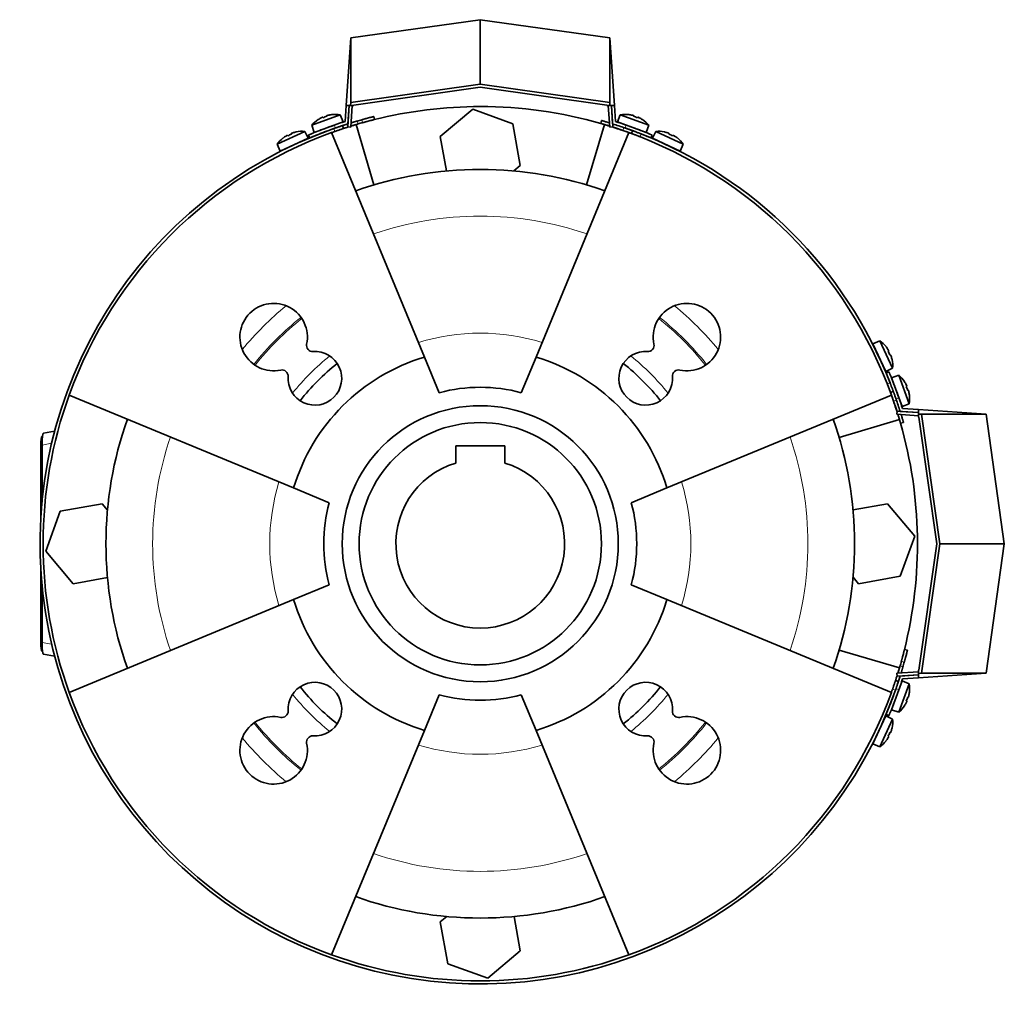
# Model space of a CAD drawing. Header units: millimetres. Extents: x 434 to 1326, y -2761 to 1974.
# Tile 33 of 33: x 434 to 755, y 1653 to 1974. Entities that reach past the tile are written whole.
import ezdxf

# ---------------------------------------------------------------- set-up
doc = ezdxf.new("R2010")
doc.units = ezdxf.units.MM
for name, color, linetype in [('M5X8_UNI7687', 7, 'Continuous'), ('MID_344-7', 7, 'Continuous'), ('VSI184-254_GIUNT', 7, 'Continuous'), ('VSI344-454_FILTR', 7, 'Continuous'), ('VSI344-454_SUPPO', 7, 'Continuous'), ('VSI344-454_TERMI', 7, 'Continuous'), ('VSI344-454_TESTA', 7, 'Continuous')]:
    doc.layers.add(name, color=color, linetype=linetype)

# ---------------------------------------------------------------- blocks, each defined once
blk = doc.blocks.new('SE1')
at = {"layer": 'M5X8_UNI7687', "color": 7, "linetype": 'Continuous', "lineweight": 35}
for p, q in [((538.33, 1943.41), (529.06, 1940.04)), ((531.16, 1941.87), (531.14, 1941.88)), ((532.62, 1942.61), (532.7, 1942.43)), ((533.95, 1943.1), (534, 1942.9)), ((535.55, 1943.46), (535.55, 1943.49)), ((539.25, 1941.09), (538.33, 1943.41)), ((629.62, 1943.41), (628.7, 1941.09)), ((638.88, 1940.04), (629.62, 1943.41)), ((632.4, 1943.46), (632.39, 1943.49)), ((633.99, 1943.1), (633.94, 1942.9)), ((635.33, 1942.61), (635.24, 1942.43)), ((636.78, 1941.87), (636.81, 1941.88)), ((529.06, 1940.04), (529.85, 1937.67)), ((529.85, 1937.67), (539.25, 1941.09)), ((537.25, 1939.27), (537.25, 1939.27)), ((628.7, 1941.09), (638.09, 1937.67)), ((638.09, 1937.67), (638.88, 1940.04)), ((526.74, 1938), (517.8, 1933.83)), ((518.79, 1931.53), (527.86, 1935.76)), ((519.73, 1935.83), (519.71, 1935.84)), ((521.12, 1936.7), (521.22, 1936.53)), ((522.41, 1937.3), (522.47, 1937.11)), ((523.97, 1937.83), (523.96, 1937.81)), ((527.86, 1935.76), (526.74, 1938)), ((641.21, 1938), (640.09, 1935.76)), ((640.09, 1935.76), (649.15, 1931.53)), ((650.14, 1933.83), (641.21, 1938)), ((643.98, 1937.81), (643.98, 1937.83)), ((645.54, 1937.3), (645.47, 1937.11)), ((646.83, 1936.7), (646.72, 1936.53)), ((648.24, 1935.84), (648.21, 1935.83)), ((517.8, 1933.83), (518.79, 1931.53)), ((649.15, 1931.53), (650.14, 1933.83)), ((714.21, 1869.76), (711.91, 1868.77)), ((711.91, 1868.77), (716.14, 1859.71)), ((718.38, 1860.83), (714.21, 1869.76)), ((716.21, 1867.83), (716.22, 1867.86)), ((717.08, 1866.45), (716.91, 1866.34)), ((717.68, 1865.16), (717.49, 1865.09)), ((718.21, 1863.6), (718.18, 1863.6)), ((716.14, 1859.71), (718.38, 1860.83)), ((720.42, 1858.5), (718.05, 1857.71)), ((723.79, 1849.24), (720.42, 1858.5)), ((718.05, 1857.71), (721.47, 1848.32)), ((722.25, 1856.4), (722.26, 1856.43)), ((722.99, 1854.95), (722.81, 1854.86)), ((723.48, 1853.61), (723.28, 1853.56)), ((723.84, 1852.02), (723.87, 1852.01)), ((721.47, 1848.32), (723.79, 1849.24)), ((721.47, 1758.87), (718.05, 1749.47)), ((723.79, 1757.95), (721.47, 1758.87)), ((719.65, 1756.87), (719.65, 1756.87)), ((720.42, 1748.68), (723.79, 1757.95)), ((722.99, 1752.24), (722.81, 1752.32)), ((723.48, 1753.57), (723.28, 1753.62)), ((723.84, 1755.17), (723.87, 1755.17)), ((718.05, 1749.47), (720.42, 1748.68)), ((722.25, 1750.78), (722.26, 1750.76)), ((716.14, 1747.48), (711.91, 1738.41)), ((714.21, 1737.42), (718.38, 1746.36)), ((718.38, 1746.36), (716.14, 1747.48)), ((718.18, 1743.58), (718.21, 1743.59)), ((717.08, 1740.74), (716.91, 1740.84)), ((717.68, 1742.03), (717.49, 1742.1)), ((711.91, 1738.41), (714.21, 1737.42)), ((716.22, 1739.33), (716.21, 1739.35))]:
    blk.add_line(p, q, dxfattribs=at)
for centre, radius, start, end in [((536.67, 1933.55), 10, 123.5916, 139.5414), ((536.67, 1933.55), 10, 80.4586, 96.4084), ((631.27, 1933.55), 10, 83.5916, 99.5414), ((631.27, 1933.55), 10, 40.4586, 56.4084), ((537.54, 1939.93), 0.5, 110, 129.2041), ((630.4, 1939.93), 0.5, 50.7959, 70), ((525.95, 1928.03), 10, 128.5916, 144.5414), ((525.95, 1928.03), 10, 85.4586, 101.4084), ((636.04, 1937.88), 0.5, 70, 89.4451), ((642, 1928.03), 10, 78.5916, 94.5414), ((642, 1928.03), 10, 35.4586, 51.4084), ((520.82, 1931.93), 0.5, 95.7321, 115), ((526.26, 1934.46), 0.5, 115, 134.2679), ((641.69, 1934.46), 0.5, 45.7321, 65), ((647.13, 1931.93), 0.5, 65, 84.2679), ((708.41, 1861.62), 10, 38.5916, 54.5414), ((712.31, 1866.75), 0.5, 5.7321, 25), ((714.84, 1861.31), 0.5, 25, 44.2679), ((708.41, 1861.62), 10, 355.4586, 11.4084), ((713.93, 1850.89), 10, 33.5916, 49.5414), ((713.93, 1850.89), 10, 350.4586, 6.4084), ((720.31, 1850.02), 0.5, 20, 39.2041), ((720.31, 1757.16), 0.5, 320.7959, 340), ((713.93, 1756.29), 10, 353.5916, 9.5414), ((718.26, 1751.52), 0.5, 340, 359.4451), ((713.93, 1756.29), 10, 310.4586, 326.4084), ((708.41, 1745.57), 10, 348.5916, 4.5414), ((714.84, 1745.88), 0.5, 315.7321, 335), ((712.31, 1740.44), 0.5, 335, 354.2679), ((708.41, 1745.57), 10, 305.4586, 321.4084)]:
    blk.add_arc(centre, radius, start, end, dxfattribs=at)
for centre, major_axis, ratio, start_param, end_param in [((536.67, 1933.56), (-9.4, -3.42), 0.996195, 4.833518, 4.948078), ((535.92, 1935.63), (8.7, 3.17), 0.811251, 1.49595, 1.645642), ((536.67, 1933.56), (9.4, 3.42), 0.996195, 1.335108, 1.449667), ((631.28, 1933.56), (-9.4, 3.42), 0.996195, 4.833518, 4.948078), ((632.03, 1935.63), (8.7, -3.17), 0.811251, 1.49595, 1.645642), ((631.28, 1933.56), (9.4, -3.42), 0.996195, 1.335108, 1.449667), ((525.94, 1928.04), (-9.06, -4.23), 0.996195, 4.833518, 4.948078), ((525.01, 1930.03), (8.39, 3.91), 0.811251, 1.49595, 1.645642), ((525.94, 1928.04), (9.06, 4.23), 0.996195, 1.335108, 1.449667), ((642, 1928.04), (-9.06, 4.23), 0.996195, 4.833518, 4.948078), ((642.93, 1930.03), (8.39, -3.91), 0.811251, 1.49595, 1.645642), ((642, 1928.04), (9.06, -4.23), 0.996195, 1.335108, 1.449667), ((708.42, 1861.62), (-4.23, 9.06), 0.996195, 4.833518, 4.948078), ((710.41, 1862.55), (3.91, -8.39), 0.811251, 1.49595, 1.645642), ((708.42, 1861.62), (4.23, -9.06), 0.996195, 1.335108, 1.449667), ((713.94, 1850.9), (-3.42, 9.4), 0.996195, 4.833518, 4.948078), ((716.01, 1851.65), (3.17, -8.7), 0.811251, 1.49595, 1.645642), ((713.94, 1850.9), (3.42, -9.4), 0.996195, 1.335108, 1.449667), ((716.01, 1755.54), (-3.17, -8.7), 0.811251, 1.49595, 1.645642), ((713.94, 1756.29), (3.42, 9.4), 0.996195, 4.833518, 4.948078), ((713.94, 1756.29), (-3.42, -9.4), 0.996195, 1.335108, 1.449667), ((708.42, 1745.56), (4.23, 9.06), 0.996195, 4.833518, 4.948078), ((708.42, 1745.56), (-4.23, -9.06), 0.996195, 1.335108, 1.449667), ((710.41, 1744.63), (-3.91, -8.39), 0.811251, 1.49595, 1.645642)]:
    blk.add_ellipse(centre, major_axis=major_axis, ratio=ratio, start_param=start_param, end_param=end_param, dxfattribs=at)
for points in [[(532.62, 1942.61), (532.62, 1942.62), (532.61, 1942.62), (532.6, 1942.62), (532.59, 1942.62), (532.57, 1942.62), (532.55, 1942.61), (532.53, 1942.61), (532.5, 1942.6), (532.47, 1942.59), (532.44, 1942.57), (532.4, 1942.56), (532.36, 1942.54), (532.32, 1942.52), (532.28, 1942.51), (532.24, 1942.49), (532.2, 1942.47), (532.16, 1942.45), (532.15, 1942.44)], [(534.42, 1943.27), (534.4, 1943.27), (534.37, 1943.26), (534.32, 1943.25), (534.28, 1943.23), (534.24, 1943.22), (534.19, 1943.21), (534.15, 1943.2), (534.12, 1943.18), (534.08, 1943.17), (534.05, 1943.16), (534.02, 1943.15), (534, 1943.14), (533.98, 1943.13), (533.97, 1943.12), (533.96, 1943.11), (533.95, 1943.11), (533.95, 1943.1), (533.95, 1943.1)], [(633.99, 1943.1), (633.99, 1943.1), (633.99, 1943.11), (633.99, 1943.11), (633.98, 1943.12), (633.96, 1943.13), (633.94, 1943.14), (633.92, 1943.15), (633.89, 1943.16), (633.86, 1943.17), (633.83, 1943.18), (633.79, 1943.2), (633.75, 1943.21), (633.71, 1943.22), (633.67, 1943.23), (633.62, 1943.25), (633.58, 1943.26), (633.54, 1943.27), (633.52, 1943.27)], [(635.8, 1942.44), (635.78, 1942.45), (635.75, 1942.47), (635.71, 1942.49), (635.66, 1942.51), (635.62, 1942.52), (635.58, 1942.54), (635.55, 1942.56), (635.51, 1942.57), (635.47, 1942.59), (635.44, 1942.6), (635.41, 1942.61), (635.39, 1942.61), (635.37, 1942.62), (635.35, 1942.62), (635.34, 1942.62), (635.33, 1942.62), (635.33, 1942.62), (635.33, 1942.61)], [(521.12, 1936.7), (521.12, 1936.7), (521.11, 1936.71), (521.1, 1936.71), (521.09, 1936.71), (521.08, 1936.7), (521.06, 1936.7), (521.03, 1936.69), (521.01, 1936.68), (520.97, 1936.66), (520.94, 1936.65), (520.91, 1936.63), (520.87, 1936.61), (520.83, 1936.59), (520.79, 1936.57), (520.75, 1936.54), (520.71, 1936.52), (520.68, 1936.5), (520.67, 1936.49)], [(522.86, 1937.51), (522.84, 1937.51), (522.81, 1937.5), (522.76, 1937.48), (522.72, 1937.46), (522.68, 1937.45), (522.64, 1937.43), (522.6, 1937.42), (522.56, 1937.4), (522.53, 1937.39), (522.5, 1937.37), (522.47, 1937.36), (522.45, 1937.35), (522.43, 1937.33), (522.42, 1937.33), (522.41, 1937.32), (522.41, 1937.31), (522.4, 1937.3), (522.41, 1937.3)], [(645.54, 1937.3), (645.54, 1937.3), (645.54, 1937.31), (645.53, 1937.32), (645.52, 1937.33), (645.51, 1937.33), (645.49, 1937.35), (645.47, 1937.36), (645.45, 1937.37), (645.42, 1937.39), (645.38, 1937.4), (645.34, 1937.42), (645.31, 1937.43), (645.27, 1937.45), (645.22, 1937.46), (645.18, 1937.48), (645.14, 1937.5), (645.1, 1937.51), (645.09, 1937.51)], [(647.28, 1936.49), (647.26, 1936.5), (647.23, 1936.52), (647.19, 1936.54), (647.15, 1936.57), (647.11, 1936.59), (647.08, 1936.61), (647.04, 1936.63), (647, 1936.65), (646.97, 1936.66), (646.94, 1936.68), (646.91, 1936.69), (646.89, 1936.7), (646.87, 1936.7), (646.85, 1936.71), (646.84, 1936.71), (646.83, 1936.71), (646.83, 1936.7), (646.83, 1936.7)], [(717.08, 1866.45), (717.08, 1866.45), (717.09, 1866.45), (717.09, 1866.46), (717.09, 1866.47), (717.08, 1866.49), (717.08, 1866.51), (717.07, 1866.53), (717.06, 1866.56), (717.04, 1866.59), (717.03, 1866.62), (717.01, 1866.66), (716.99, 1866.7), (716.97, 1866.73), (716.95, 1866.77), (716.92, 1866.81), (716.9, 1866.85), (716.88, 1866.88), (716.87, 1866.9)], [(717.89, 1864.71), (717.89, 1864.72), (717.88, 1864.76), (717.86, 1864.8), (717.84, 1864.84), (717.83, 1864.89), (717.81, 1864.93), (717.8, 1864.96), (717.78, 1865), (717.77, 1865.04), (717.75, 1865.07), (717.74, 1865.09), (717.73, 1865.11), (717.71, 1865.13), (717.7, 1865.14), (717.7, 1865.15), (717.69, 1865.16), (717.68, 1865.16), (717.68, 1865.16)], [(722.99, 1854.95), (722.99, 1854.95), (723, 1854.95), (723, 1854.96), (723, 1854.97), (723, 1854.99), (722.99, 1855.01), (722.99, 1855.03), (722.98, 1855.06), (722.97, 1855.09), (722.95, 1855.13), (722.94, 1855.17), (722.92, 1855.2), (722.9, 1855.24), (722.89, 1855.28), (722.87, 1855.33), (722.85, 1855.37), (722.83, 1855.4), (722.82, 1855.42)], [(723.65, 1853.14), (723.64, 1853.16), (723.64, 1853.2), (723.63, 1853.24), (723.61, 1853.29), (723.6, 1853.33), (723.59, 1853.37), (723.58, 1853.41), (723.56, 1853.45), (723.55, 1853.48), (723.54, 1853.51), (723.53, 1853.54), (723.52, 1853.56), (723.51, 1853.58), (723.5, 1853.6), (723.49, 1853.61), (723.48, 1853.61), (723.48, 1853.61), (723.48, 1853.61)], [(723.48, 1753.57), (723.48, 1753.57), (723.48, 1753.57), (723.49, 1753.58), (723.5, 1753.59), (723.51, 1753.6), (723.52, 1753.62), (723.53, 1753.64), (723.54, 1753.67), (723.55, 1753.7), (723.56, 1753.74), (723.58, 1753.77), (723.59, 1753.81), (723.6, 1753.86), (723.61, 1753.9), (723.63, 1753.94), (723.64, 1753.99), (723.64, 1754.02), (723.65, 1754.04)], [(722.82, 1751.77), (722.83, 1751.78), (722.85, 1751.82), (722.87, 1751.86), (722.89, 1751.9), (722.9, 1751.94), (722.92, 1751.98), (722.94, 1752.02), (722.95, 1752.06), (722.97, 1752.09), (722.98, 1752.12), (722.99, 1752.15), (722.99, 1752.17), (723, 1752.19), (723, 1752.21), (723, 1752.22), (723, 1752.23), (722.99, 1752.24), (722.99, 1752.24)], [(716.87, 1740.29), (716.88, 1740.3), (716.9, 1740.33), (716.92, 1740.37), (716.95, 1740.41), (716.97, 1740.45), (716.99, 1740.49), (717.01, 1740.53), (717.03, 1740.56), (717.04, 1740.59), (717.06, 1740.63), (717.07, 1740.65), (717.08, 1740.68), (717.08, 1740.7), (717.09, 1740.71), (717.09, 1740.72), (717.09, 1740.73), (717.08, 1740.74), (717.08, 1740.74)], [(717.68, 1742.03), (717.68, 1742.03), (717.69, 1742.03), (717.7, 1742.03), (717.7, 1742.04), (717.71, 1742.05), (717.73, 1742.07), (717.74, 1742.09), (717.75, 1742.12), (717.77, 1742.15), (717.78, 1742.18), (717.8, 1742.22), (717.81, 1742.26), (717.83, 1742.3), (717.84, 1742.34), (717.86, 1742.38), (717.88, 1742.43), (717.89, 1742.46), (717.89, 1742.48)]]:
    blk.add_open_spline(points, degree=3, dxfattribs=at)
at = {"layer": 'MID_344-7', "color": 7, "linetype": 'Continuous', "lineweight": 35}
for p, q in [((541.25, 1946.38), (540.77, 1939.46)), ((541.76, 1939.39), (542.25, 1946.38)), ((625.69, 1946.38), (626.18, 1939.39)), ((627.18, 1939.46), (626.69, 1946.38)), ((540.77, 1939.46), (541.76, 1939.39)), ((626.18, 1939.39), (627.18, 1939.46)), ((719.84, 1846.8), (719.77, 1845.8)), ((719.77, 1845.8), (726.76, 1845.31)), ((726.76, 1846.31), (719.84, 1846.8)), ((726.76, 1761.87), (719.77, 1761.38)), ((719.77, 1761.38), (719.84, 1760.39)), ((719.84, 1760.39), (726.76, 1760.87))]:
    blk.add_line(p, q, dxfattribs=at)
at = {"layer": 'VSI184-254_GIUNT', "color": 7, "linetype": 'Continuous', "lineweight": 35}
for p, q in [((575.97, 1835.49), (575.97, 1829.9)), ((591.97, 1835.49), (575.97, 1835.49)), ((591.97, 1829.9), (591.97, 1835.49))]:
    blk.add_line(p, q, dxfattribs=at)
blk.add_circle((583.97, 1803.59), 39.5, dxfattribs=at)
blk.add_arc((583.97, 1803.59), 27.5, 106.9124, 73.0876, dxfattribs=at)
at = {"layer": 'VSI344-454_FILTR', "color": 4, "linetype": 'Continuous', "lineweight": 9}
for p, q in [((545.63, 1940.84), (545.39, 1941.81)), ((536.51, 1937.95), (536.19, 1938.9)), ((543.81, 1941.36), (544.12, 1940.41)), ((626.15, 1939.81), (626.13, 1939.71)), ((630.47, 1938.29), (630.81, 1939.23)), ((636.44, 1937.15), (636.1, 1936.22)), ((716.6, 1855.72), (717.53, 1856.06)), ((719.61, 1850.43), (718.67, 1850.09)), ((720.09, 1845.75), (720.19, 1845.77)), ((722.19, 1765.01), (721.22, 1765.25)), ((720.79, 1763.74), (721.74, 1763.43)), ((719.28, 1755.81), (718.33, 1756.13))]:
    blk.add_line(p, q, dxfattribs=at)
at = {"layer": 'VSI344-454_FILTR', "color": 7, "linetype": 'Continuous', "lineweight": 35}
for p, q in [((549.5, 1941.86), (549.26, 1942.83)), ((539.35, 1938.92), (539.03, 1939.87)), ((623.53, 1941.53), (623.25, 1940.57)), ((633.64, 1938.22), (633.29, 1937.28)), ((717.66, 1852.91), (718.6, 1853.26)), ((720.95, 1842.87), (721.91, 1843.15)), ((723.21, 1768.88), (722.24, 1769.12)), ((720.25, 1758.65), (719.3, 1758.97))]:
    blk.add_line(p, q, dxfattribs=at)
for radius, start, end in [(143.5, 105.5973, 106.2532), (143.5, 109.4479, 340.5521), (142.5, 105.6085, 106.2392), (142.5, 70.9563, 72.4298), (142.5, 109.4563, 109.8856), (143.5, 21.4479, 68.5521), (142.5, 160.1144, 199.8856), (142.5, 17.5702, 19.0437), (142.5, 343.7608, 344.3915), (143.5, 343.7468, 344.4027), (142.5, 340.1144, 340.5437), (142.5, 250.1144, 289.8856)]:
    blk.add_arc((583.97, 1803.59), radius, start, end, dxfattribs=at)
for points, knots in [([(545.39, 1941.81), (545.45, 1941.83), (545.58, 1941.86), (545.77, 1941.91), (545.96, 1941.97), (546.14, 1942.02), (546.32, 1942.07), (546.51, 1942.12), (546.69, 1942.16), (547.04, 1942.26), (547.55, 1942.39), (548.14, 1942.55), (548.62, 1942.67), (548.92, 1942.75), (549.1, 1942.79), (549.19, 1942.81), (549.25, 1942.83), (549.25, 1942.83), (549.26, 1942.83)], [0, 0, 0, 0, 0.031592, 0.062927, 0.094082, 0.125133, 0.156157, 0.187231, 0.218434, 0.24984, 0.375694, 0.49976, 0.623965, 0.750126, 0.812727, 0.874827, 0.937046, 1, 1, 1, 1]), ([(549.5, 1941.86), (549.5, 1941.86), (549.5, 1941.86), (549.48, 1941.86), (549.46, 1941.85), (549.43, 1941.84), (549.38, 1941.83), (549.33, 1941.82), (549.27, 1941.8), (549.13, 1941.77), (548.86, 1941.7), (548.38, 1941.58), (547.79, 1941.42), (547.23, 1941.27), (546.75, 1941.15), (546.38, 1941.05), (546.01, 1940.94), (545.76, 1940.87), (545.63, 1940.84)], [0, 0, 0, 0, 0.031603, 0.06295, 0.094114, 0.125174, 0.156207, 0.187289, 0.2185, 0.249914, 0.37603, 0.500271, 0.624311, 0.750212, 0.812795, 0.874875, 0.937072, 1, 1, 1, 1]), ([(536.19, 1938.9), (536.25, 1938.92), (536.35, 1938.96), (536.51, 1939.02), (536.67, 1939.07), (536.82, 1939.13), (536.98, 1939.18), (537.13, 1939.23), (537.4, 1939.33), (537.78, 1939.45), (538.21, 1939.6), (538.57, 1939.72), (538.79, 1939.79), (538.91, 1939.84), (538.98, 1939.86), (539.03, 1939.87), (539.03, 1939.87), (539.03, 1939.87)], [0, 0, 0, 0, 0.036074, 0.071835, 0.107394, 0.142867, 0.178369, 0.214015, 0.24992, 0.375515, 0.499618, 0.623903, 0.749864, 0.812552, 0.874725, 0.937001, 1, 1, 1, 1]), ([(539.35, 1938.92), (539.35, 1938.92), (539.34, 1938.92), (539.33, 1938.92), (539.31, 1938.91), (539.28, 1938.9), (539.24, 1938.89), (539.19, 1938.87), (539.08, 1938.84), (538.88, 1938.77), (538.52, 1938.65), (538.09, 1938.5), (537.68, 1938.36), (537.33, 1938.24), (537.06, 1938.15), (536.79, 1938.05), (536.6, 1937.99), (536.51, 1937.95)], [0, 0, 0, 0, 0.03611, 0.071905, 0.107497, 0.143003, 0.178538, 0.214218, 0.250157, 0.376062, 0.500392, 0.624478, 0.750119, 0.812755, 0.874869, 0.937079, 1, 1, 1, 1]), ([(539.03, 1939.87), (539.03, 1939.87), (539.04, 1939.87), (539.05, 1939.88), (539.07, 1939.89), (539.1, 1939.9), (539.14, 1939.91), (539.19, 1939.93), (539.25, 1939.95), (539.32, 1939.97), (539.48, 1940.02), (539.81, 1940.13), (540.31, 1940.29), (540.67, 1940.4), (540.79, 1940.44)], [0, 0, 0, 0, 0.027983, 0.0557899, 0.0834734, 0.1110867, 0.1386835, 0.1663177, 0.1940428, 0.2219119, 0.2499772, 0.3749272, 0.4997192, 0.566233, 0.566233, 0.566233, 0.566233]), ([(540.93, 1939.44), (540.86, 1939.42), (540.57, 1939.32), (540.12, 1939.18), (539.77, 1939.06), (539.57, 1939), (539.47, 1938.97), (539.4, 1938.94), (539.35, 1938.93), (539.35, 1938.93), (539.35, 1938.92)], [0.4654257, 0.4654257, 0.4654257, 0.4654257, 0.5002684, 0.625041, 0.7500173, 0.8003848, 0.8502554, 0.8999393, 0.9497504, 1, 1, 1, 1]), ([(544.12, 1940.41), (544.05, 1940.39), (543.91, 1940.35), (543.7, 1940.28), (543.49, 1940.22), (543.29, 1940.16), (543.08, 1940.1), (542.88, 1940.04), (542.68, 1939.98), (542.48, 1939.92), (542.16, 1939.82), (541.92, 1939.75), (541.74, 1939.69)], [0, 0, 0, 0, 0.028015, 0.0558533, 0.0835676, 0.1112114, 0.1388385, 0.1665028, 0.194258, 0.2221573, 0.2502531, 0.3309756, 0.3309756, 0.3309756, 0.3309756]), ([(541.85, 1940.77), (541.89, 1940.78), (542.05, 1940.83), (542.33, 1940.92), (542.69, 1941.03), (543.06, 1941.14), (543.43, 1941.25), (543.68, 1941.32), (543.81, 1941.36)], [0.7315353, 0.7315353, 0.7315353, 0.7315353, 0.7497622, 0.8001839, 0.8501065, 0.8998409, 0.9497014, 1, 1, 1, 1]), ([(626.13, 1939.71), (626.07, 1939.73), (625.96, 1939.76), (625.8, 1939.81), (625.64, 1939.86), (625.49, 1939.91), (625.33, 1939.96), (625.18, 1940), (624.9, 1940.09), (624.52, 1940.2), (624.08, 1940.33), (623.72, 1940.44), (623.5, 1940.5), (623.37, 1940.54), (623.3, 1940.56), (623.26, 1940.57), (623.25, 1940.57), (623.25, 1940.57)], [0, 0, 0, 0, 0.036074, 0.071827, 0.107372, 0.142823, 0.178296, 0.213907, 0.249769, 0.37568, 0.49974, 0.623937, 0.750153, 0.812742, 0.874833, 0.937047, 1, 1, 1, 1]), ([(623.53, 1941.53), (623.53, 1941.53), (623.53, 1941.53), (623.54, 1941.53), (623.56, 1941.52), (623.6, 1941.51), (623.64, 1941.5), (623.69, 1941.49), (623.79, 1941.46), (624, 1941.4), (624.36, 1941.29), (624.8, 1941.16), (625.21, 1941.04), (625.57, 1940.93), (625.83, 1940.85), (626, 1940.8), (626.08, 1940.78)], [0, 0, 0, 0, 0.0360916, 0.0718605, 0.1074196, 0.142884, 0.1783694, 0.2139916, 0.2498648, 0.3760321, 0.5002654, 0.6243037, 0.7502673, 0.8128325, 0.8748978, 0.9284754, 0.9284754, 0.9284754, 0.9284754]), ([(630.81, 1939.23), (630.87, 1939.21), (630.97, 1939.18), (631.13, 1939.12), (631.29, 1939.07), (631.45, 1939.01), (631.6, 1938.96), (631.75, 1938.91), (632.02, 1938.81), (632.4, 1938.67), (632.83, 1938.52), (633.18, 1938.39), (633.4, 1938.31), (633.52, 1938.27), (633.59, 1938.24), (633.63, 1938.23), (633.64, 1938.22), (633.64, 1938.22)], [0, 0, 0, 0, 0.036087, 0.071867, 0.107452, 0.142957, 0.178497, 0.214187, 0.25014, 0.375681, 0.50031, 0.624737, 0.750064, 0.812751, 0.874892, 0.937105, 1, 1, 1, 1]), ([(633.29, 1937.28), (633.29, 1937.28), (633.29, 1937.29), (633.28, 1937.29), (633.26, 1937.3), (633.23, 1937.31), (633.19, 1937.32), (633.14, 1937.34), (633.03, 1937.38), (632.84, 1937.45), (632.48, 1937.58), (632.05, 1937.74), (631.64, 1937.88), (631.29, 1938.01), (631.02, 1938.1), (630.75, 1938.2), (630.56, 1938.26), (630.47, 1938.29)], [0, 0, 0, 0, 0.036048, 0.071793, 0.107348, 0.142827, 0.178345, 0.214016, 0.249954, 0.375229, 0.499698, 0.624316, 0.749897, 0.812621, 0.874803, 0.937057, 1, 1, 1, 1]), ([(636.1, 1936.22), (636.04, 1936.24), (635.94, 1936.28), (635.78, 1936.34), (635.63, 1936.4), (635.48, 1936.46), (635.32, 1936.52), (635.18, 1936.58), (634.91, 1936.68), (634.53, 1936.82), (634.1, 1936.98), (633.75, 1937.11), (633.54, 1937.19), (633.41, 1937.24), (633.34, 1937.27), (633.3, 1937.28), (633.3, 1937.28), (633.29, 1937.28)], [0, 0, 0, 0, 0.036074, 0.071827, 0.107372, 0.142823, 0.178296, 0.213907, 0.249769, 0.37568, 0.49974, 0.623937, 0.750153, 0.812742, 0.874833, 0.937047, 1, 1, 1, 1]), ([(633.64, 1938.22), (633.64, 1938.22), (633.64, 1938.22), (633.66, 1938.22), (633.68, 1938.21), (633.71, 1938.2), (633.75, 1938.18), (633.8, 1938.16), (633.9, 1938.13), (634.1, 1938.05), (634.45, 1937.92), (634.88, 1937.76), (635.29, 1937.6), (635.63, 1937.47), (635.9, 1937.37), (636.17, 1937.26), (636.35, 1937.19), (636.44, 1937.15)], [0, 0, 0, 0, 0.036092, 0.07186, 0.10742, 0.142884, 0.178369, 0.213992, 0.249865, 0.376032, 0.500265, 0.624304, 0.750267, 0.812832, 0.874898, 0.937082, 1, 1, 1, 1]), ([(717.66, 1852.91), (717.66, 1852.91), (717.66, 1852.92), (717.66, 1852.93), (717.65, 1852.95), (717.64, 1852.98), (717.62, 1853.02), (717.61, 1853.07), (717.57, 1853.17), (717.49, 1853.37), (717.36, 1853.72), (717.2, 1854.15), (717.05, 1854.56), (716.91, 1854.91), (716.81, 1855.17), (716.7, 1855.44), (716.63, 1855.63), (716.6, 1855.72)], [0, 0, 0, 0, 0.036092, 0.07186, 0.10742, 0.142884, 0.178369, 0.213991, 0.249865, 0.376032, 0.500265, 0.624303, 0.750267, 0.812832, 0.874898, 0.937082, 1, 1, 1, 1]), ([(717.53, 1856.06), (717.56, 1856.01), (717.6, 1855.91), (717.66, 1855.75), (717.72, 1855.59), (717.78, 1855.44), (717.84, 1855.29), (717.89, 1855.14), (718, 1854.87), (718.14, 1854.5), (718.3, 1854.07), (718.43, 1853.72), (718.51, 1853.5), (718.56, 1853.38), (718.58, 1853.31), (718.6, 1853.27), (718.6, 1853.26), (718.6, 1853.26)], [0, 0, 0, 0, 0.036074, 0.071827, 0.107372, 0.142823, 0.178296, 0.213907, 0.249769, 0.375679, 0.49974, 0.623937, 0.750153, 0.812742, 0.874833, 0.937047, 1, 1, 1, 1]), ([(718.67, 1850.09), (718.65, 1850.14), (718.62, 1850.25), (718.56, 1850.41), (718.51, 1850.56), (718.45, 1850.72), (718.4, 1850.87), (718.35, 1851.02), (718.25, 1851.3), (718.12, 1851.67), (717.96, 1852.1), (717.83, 1852.46), (717.75, 1852.67), (717.71, 1852.8), (717.68, 1852.86), (717.67, 1852.91), (717.67, 1852.91), (717.66, 1852.91)], [0, 0, 0, 0, 0.036087, 0.071867, 0.107452, 0.142957, 0.178497, 0.214187, 0.25014, 0.375682, 0.50031, 0.624737, 0.750064, 0.812751, 0.874892, 0.937105, 1, 1, 1, 1]), ([(718.6, 1853.26), (718.6, 1853.26), (718.6, 1853.26), (718.61, 1853.24), (718.62, 1853.22), (718.63, 1853.19), (718.64, 1853.15), (718.66, 1853.1), (718.7, 1853), (718.77, 1852.8), (718.9, 1852.45), (719.05, 1852.02), (719.2, 1851.61), (719.32, 1851.26), (719.42, 1850.99), (719.51, 1850.71), (719.58, 1850.53), (719.61, 1850.43)], [0, 0, 0, 0, 0.036048, 0.071793, 0.107348, 0.142827, 0.178345, 0.214016, 0.249955, 0.375229, 0.499698, 0.624316, 0.749898, 0.812622, 0.874803, 0.937058, 1, 1, 1, 1]), ([(720.95, 1842.87), (720.95, 1842.87), (720.95, 1842.87), (720.95, 1842.89), (720.94, 1842.91), (720.93, 1842.94), (720.92, 1842.98), (720.91, 1843.03), (720.87, 1843.14), (720.82, 1843.34), (720.71, 1843.7), (720.58, 1844.14), (720.46, 1844.56), (720.35, 1844.91), (720.27, 1845.19), (720.18, 1845.46), (720.12, 1845.65), (720.09, 1845.75)], [0, 0, 0, 0, 0.036092, 0.07186, 0.10742, 0.142884, 0.178369, 0.213991, 0.249865, 0.376032, 0.500265, 0.624303, 0.750267, 0.812832, 0.874898, 0.937082, 1, 1, 1, 1]), ([(721.15, 1845.7), (721.16, 1845.7), (721.17, 1845.65), (721.2, 1845.54), (721.25, 1845.38), (721.3, 1845.23), (721.35, 1845.08), (721.43, 1844.8), (721.54, 1844.42), (721.67, 1843.98), (721.78, 1843.62), (721.84, 1843.39), (721.88, 1843.27), (721.9, 1843.2), (721.91, 1843.15), (721.91, 1843.15), (721.91, 1843.15)], [0.0715921, 0.0715921, 0.0715921, 0.0715921, 0.0718269, 0.1073717, 0.1428229, 0.1782961, 0.2139067, 0.2497688, 0.3756794, 0.4997397, 0.6239373, 0.7501533, 0.812742, 0.8748331, 0.9370469, 1, 1, 1, 1]), ([(721.22, 1765.25), (721.23, 1765.31), (721.27, 1765.44), (721.32, 1765.63), (721.37, 1765.82), (721.42, 1766), (721.48, 1766.19), (721.52, 1766.37), (721.57, 1766.55), (721.67, 1766.9), (721.8, 1767.41), (721.96, 1768), (722.08, 1768.48), (722.16, 1768.78), (722.2, 1768.96), (722.22, 1769.05), (722.24, 1769.11), (722.24, 1769.11), (722.24, 1769.12)], [0, 0, 0, 0, 0.031592, 0.062927, 0.094083, 0.125133, 0.156157, 0.187232, 0.218434, 0.249841, 0.375694, 0.49976, 0.623965, 0.750126, 0.812727, 0.874827, 0.937046, 1, 1, 1, 1]), ([(723.21, 1768.88), (723.21, 1768.88), (723.21, 1768.87), (723.21, 1768.86), (723.2, 1768.84), (723.19, 1768.8), (723.18, 1768.76), (723.17, 1768.71), (723.15, 1768.65), (723.12, 1768.51), (723.05, 1768.24), (722.93, 1767.76), (722.77, 1767.17), (722.62, 1766.61), (722.5, 1766.13), (722.4, 1765.76), (722.29, 1765.39), (722.22, 1765.14), (722.19, 1765.01)], [0, 0, 0, 0, 0.031603, 0.06295, 0.094114, 0.125174, 0.156207, 0.18729, 0.2185, 0.249914, 0.376031, 0.500271, 0.624311, 0.750213, 0.812795, 0.874875, 0.937072, 1, 1, 1, 1]), ([(720.07, 1761.36), (720.13, 1761.54), (720.22, 1761.84), (720.35, 1762.26), (720.46, 1762.62), (720.57, 1762.99), (720.68, 1763.36), (720.75, 1763.62), (720.79, 1763.74)], [0.6690732, 0.6690732, 0.6690732, 0.6690732, 0.7497612, 0.8001829, 0.8501057, 0.8998403, 0.9497011, 1, 1, 1, 1]), ([(721.74, 1763.43), (721.72, 1763.36), (721.68, 1763.22), (721.61, 1763.01), (721.55, 1762.8), (721.49, 1762.6), (721.43, 1762.39), (721.37, 1762.19), (721.31, 1761.99), (721.25, 1761.79), (721.2, 1761.62), (721.16, 1761.51), (721.15, 1761.47)], [0, 0, 0, 0, 0.0280148, 0.0558529, 0.0835671, 0.1112108, 0.1388378, 0.166502, 0.1942571, 0.2221564, 0.2502521, 0.2685157, 0.2685157, 0.2685157, 0.2685157]), ([(718.33, 1756.13), (718.35, 1756.18), (718.39, 1756.29), (718.45, 1756.45), (718.5, 1756.6), (718.56, 1756.76), (718.61, 1756.91), (718.66, 1757.06), (718.76, 1757.33), (718.88, 1757.71), (719.03, 1758.14), (719.15, 1758.5), (719.22, 1758.72), (719.27, 1758.85), (719.29, 1758.92), (719.3, 1758.96), (719.3, 1758.96), (719.3, 1758.97)], [0, 0, 0, 0, 0.036074, 0.071835, 0.107394, 0.142867, 0.178369, 0.214016, 0.24992, 0.375515, 0.499619, 0.623903, 0.749864, 0.812553, 0.874725, 0.937001, 1, 1, 1, 1]), ([(719.3, 1758.97), (719.3, 1758.97), (719.3, 1758.97), (719.31, 1758.98), (719.32, 1759.01), (719.33, 1759.04), (719.34, 1759.08), (719.36, 1759.13), (719.38, 1759.18), (719.4, 1759.25), (719.45, 1759.41), (719.56, 1759.74), (719.7, 1760.19), (719.79, 1760.48), (719.82, 1760.55)], [0, 0, 0, 0, 0.0279829, 0.0557898, 0.0834733, 0.1110865, 0.1386833, 0.1663175, 0.1940425, 0.2219116, 0.2499768, 0.3749266, 0.4997183, 0.5346105, 0.5346105, 0.5346105, 0.5346105]), ([(720.82, 1760.41), (720.78, 1760.29), (720.67, 1759.93), (720.51, 1759.43), (720.39, 1759.07), (720.33, 1758.88), (720.3, 1758.78), (720.27, 1758.71), (720.26, 1758.66), (720.25, 1758.66), (720.25, 1758.65)], [0.4338052, 0.4338052, 0.4338052, 0.4338052, 0.5002675, 0.6250404, 0.750017, 0.8003845, 0.8502552, 0.8999392, 0.9497503, 1, 1, 1, 1]), ([(720.25, 1758.65), (720.25, 1758.65), (720.25, 1758.65), (720.25, 1758.64), (720.24, 1758.61), (720.23, 1758.58), (720.22, 1758.54), (720.2, 1758.49), (720.17, 1758.39), (720.1, 1758.19), (719.98, 1757.83), (719.83, 1757.4), (719.69, 1756.99), (719.57, 1756.64), (719.48, 1756.37), (719.38, 1756.09), (719.32, 1755.91), (719.28, 1755.81)], [0, 0, 0, 0, 0.03611, 0.071905, 0.107497, 0.143003, 0.178538, 0.214218, 0.250157, 0.376062, 0.500393, 0.624478, 0.750119, 0.812755, 0.87487, 0.93708, 1, 1, 1, 1])]:
    blk.add_open_spline(points, degree=3, knots=knots, dxfattribs=at)
at = {"layer": 'VSI344-454_SUPPO', "color": 7, "linetype": 'Continuous', "lineweight": 35}
for p, q in [((570.95, 1936.33), (581.57, 1945.24)), ((581.57, 1945.24), (594.59, 1940.5)), ((549.37, 1941.83), (549.37, 1941.83)), ((549.32, 1920.57), (543.5, 1940.22)), ((594.59, 1940.5), (596.99, 1926.85)), ((618.62, 1920.57), (624.44, 1940.22)), ((535.5, 1937.6), (565.8, 1864.44)), ((572.93, 1925.09), (570.95, 1936.33)), ((632.44, 1937.6), (602.14, 1864.44)), ((596.99, 1926.85), (594.91, 1925.1)), ((570.62, 1852.81), (565.8, 1864.44)), ((597.32, 1852.81), (602.14, 1864.44)), ((449.97, 1852.06), (523.13, 1821.76)), ((717.98, 1852.06), (644.82, 1821.76)), ((700.95, 1838.24), (720.6, 1844.06)), ((534.75, 1816.94), (523.13, 1821.76)), ((633.19, 1816.94), (644.82, 1821.76)), ((447.07, 1814.21), (460.71, 1816.61)), ((460.71, 1816.61), (462.46, 1814.53)), ((705.47, 1814.63), (716.71, 1816.61)), ((716.71, 1816.61), (725.62, 1806)), ((442.33, 1801.19), (447.07, 1814.21)), ((725.62, 1806), (720.88, 1792.98)), ((451.23, 1790.57), (442.33, 1801.19)), ((462.47, 1792.55), (451.23, 1790.57)), ((707.23, 1790.57), (705.48, 1792.66)), ((720.88, 1792.98), (707.23, 1790.57)), ((534.75, 1790.24), (523.13, 1785.42)), ((633.19, 1790.24), (644.82, 1785.42)), ((449.97, 1755.12), (523.13, 1785.42)), ((717.98, 1755.12), (644.82, 1785.42)), ((720.6, 1763.12), (700.95, 1768.94)), ((722.21, 1769), (722.21, 1769)), ((570.62, 1754.37), (565.8, 1742.75)), ((597.32, 1754.37), (602.14, 1742.75)), ((535.5, 1669.59), (565.8, 1742.75)), ((632.44, 1669.59), (602.14, 1742.75)), ((570.95, 1680.33), (573.04, 1682.08)), ((595.01, 1682.09), (596.99, 1670.85)), ((573.36, 1666.69), (570.95, 1680.33)), ((596.99, 1670.85), (586.38, 1661.95)), ((586.38, 1661.95), (573.36, 1666.69))]:
    blk.add_line(p, q, dxfattribs=at)
for centre, radius, start, end in [((583.97, 1803.59), 142.5, 90, 104.0511), ((583.97, 1803.59), 142.5, 74, 90), ((583.97, 1803.59), 142.5, 106.5, 107.2205), ((583.97, 1803.59), 142.5, 72.7937, 73.5), ((583.97, 1803.59), 142.5, 70.1144, 72.4298), ((583.97, 1803.59), 142.5, 109.8856, 160.1144), ((583.97, 1803.59), 142.5, 19.8856, 70.1144), ((583.97, 1803.59), 122, 70.5541, 109.4459), ((516.62, 1870.94), 11, 347.9714, 282.0286), ((651.32, 1870.94), 11, 257.9714, 192.0286), ((529.33, 1868.23), 2, 167.9714, 273.8428), ((638.61, 1868.23), 2, 266.1572, 12.0286), ((530.06, 1857.51), 8.75, 176.1572, 93.8428), ((637.89, 1857.51), 8.75, 86.1572, 3.8428), ((583.97, 1803.59), 63.5, 106.6248, 163.3752), ((583.97, 1803.59), 75, 128.4349, 141.5651), ((583.97, 1803.59), 63.5, 16.6248, 73.3752), ((583.97, 1803.59), 75, 38.4349, 51.5651), ((519.33, 1858.23), 2, 356.1572, 102.0286), ((648.61, 1858.23), 2, 77.9714, 183.8428), ((583.97, 1803.59), 51, 74.8223, 105.1777), ((583.97, 1803.59), 142.5, 17.5702, 19.8856), ((583.97, 1803.59), 45, 90, 270), ((583.97, 1803.59), 45, 270, 90), ((583.97, 1803.59), 142.5, 16.5, 17.2063), ((583.97, 1803.59), 122, 160.5541, 199.4459), ((583.97, 1803.59), 122, 340.5541, 19.4459), ((583.97, 1803.59), 142.5, 345.9489, 16), ((583.97, 1803.59), 51, 164.8223, 195.1777), ((583.97, 1803.59), 51, 344.8223, 15.1777), ((583.97, 1803.59), 63.5, 196.6248, 253.3752), ((583.97, 1803.59), 63.5, 286.6248, 343.3752), ((583.97, 1803.59), 142.5, 342.7795, 343.5), ((530.06, 1749.68), 8.75, 266.1572, 183.8428), ((583.97, 1803.59), 75, 218.4349, 231.5651), ((637.89, 1749.68), 8.75, 356.1572, 273.8428), ((583.97, 1803.59), 75, 308.4349, 321.5651), ((583.97, 1803.59), 142.5, 199.8856, 250.1144), ((583.97, 1803.59), 51, 254.8223, 285.1777), ((583.97, 1803.59), 142.5, 289.8856, 340.1144), ((516.62, 1736.24), 11, 77.9714, 12.0286), ((519.33, 1748.95), 2, 257.9714, 3.8428), ((651.32, 1736.24), 11, 167.9714, 102.0286), ((648.61, 1748.95), 2, 176.1572, 282.0286), ((529.33, 1738.95), 2, 86.1572, 192.0286), ((638.61, 1738.95), 2, 347.9714, 93.8428), ((583.97, 1803.59), 122, 250.5541, 289.4459)]:
    blk.add_arc(centre, radius, start, end, dxfattribs=at)
at = {"layer": 'VSI344-454_SUPPO', "color": 4, "linetype": 'Continuous', "lineweight": 9}
for radius, start, end in [(106.8, 70.9891, 109.0109), (100.1, 129.2029, 140.7971), (100.1, 39.2029, 50.7971), (94.12, 128.3751, 141.6249), (93.66, 128.3936, 141.6064), (93.66, 38.3936, 51.6064), (94.12, 38.3751, 51.6249), (68.63, 72.935, 107.065), (78.44, 128.7211, 141.2789), (78.44, 38.7211, 51.2789), (106.8, 160.9891, 199.0109), (106.8, 340.9891, 19.0109), (68.63, 162.935, 197.065), (68.63, 342.935, 17.065), (78.44, 218.7211, 231.2789), (78.44, 308.7211, 321.2789), (94.12, 218.3751, 231.6249), (93.66, 218.3936, 231.6064), (93.66, 308.3936, 321.6064), (94.12, 308.3751, 321.6249), (100.1, 219.2029, 230.7971), (100.1, 309.2029, 320.7971), (68.63, 252.935, 287.065), (106.8, 250.9891, 289.0109)]:
    blk.add_arc((583.97, 1803.59), radius, start, end, dxfattribs=at)
at = {"layer": 'VSI344-454_TERMI', "color": 7, "linetype": 'Continuous', "lineweight": 35}
for p, q in [((541.79, 1968.47), (583.97, 1974.4)), ((583.97, 1974.4), (626.15, 1968.47)), ((583.97, 1974.4), (583.97, 1953.39)), ((540.25, 1946.38), (541.79, 1968.47)), ((541.79, 1968.47), (541.79, 1947.46)), ((626.15, 1968.47), (627.7, 1946.38)), ((626.15, 1968.47), (626.15, 1947.46)), ((583.97, 1953.39), (541.79, 1947.46)), ((542.73, 1946.58), (583.97, 1952.38)), ((626.15, 1947.46), (583.97, 1953.39)), ((583.97, 1952.38), (625.21, 1946.58)), ((539.88, 1941.2), (540.25, 1946.38)), ((541.72, 1946.38), (540.25, 1946.38)), ((540.83, 1940.46), (541.25, 1946.38)), ((541.79, 1947.46), (541.72, 1946.38)), ((542.72, 1946.38), (541.72, 1946.38)), ((542.72, 1946.38), (542.73, 1946.58)), ((625.21, 1946.58), (625.23, 1946.38)), ((626.23, 1946.38), (625.23, 1946.38)), ((626.23, 1946.38), (626.15, 1947.46)), ((626.23, 1946.38), (627.7, 1946.38)), ((627.11, 1940.46), (626.69, 1946.38)), ((628.06, 1941.2), (627.7, 1946.38)), ((527.97, 1936.8), (528.36, 1935.88)), ((639.58, 1935.88), (639.97, 1936.8)), ((717.18, 1859.59), (716.26, 1859.2)), ((720.83, 1846.73), (726.76, 1846.31)), ((721.58, 1847.68), (726.76, 1847.32)), ((726.76, 1847.32), (748.85, 1845.77)), ((726.76, 1845.85), (726.76, 1847.32)), ((726.76, 1844.85), (726.76, 1845.85)), ((727.84, 1845.77), (726.76, 1845.85)), ((733.77, 1803.59), (727.84, 1845.77)), ((748.85, 1845.77), (727.84, 1845.77)), ((748.85, 1845.77), (754.78, 1803.59)), ((726.76, 1844.85), (726.96, 1844.83)), ((726.96, 1844.83), (732.76, 1803.59)), ((732.76, 1803.59), (726.96, 1762.35)), ((727.84, 1761.41), (733.77, 1803.59)), ((754.78, 1803.59), (733.77, 1803.59)), ((754.78, 1803.59), (748.85, 1761.41)), ((726.96, 1762.35), (726.76, 1762.34)), ((726.76, 1761.34), (726.76, 1762.34)), ((720.83, 1760.46), (726.76, 1760.87)), ((721.58, 1759.5), (726.76, 1759.87)), ((748.85, 1761.41), (726.76, 1759.87)), ((726.76, 1761.34), (727.84, 1761.41)), ((726.76, 1761.34), (726.76, 1759.87)), ((748.85, 1761.41), (727.84, 1761.41)), ((716.26, 1747.98), (717.18, 1747.59))]:
    blk.add_line(p, q, dxfattribs=at)
at = {"layer": 'VSI344-454_TERMI', "color": 4, "linetype": 'Continuous', "lineweight": 9}
for p, q in [((536.38, 1940.03), (536.77, 1939.11)), ((631.18, 1939.11), (631.57, 1940.03)), ((720.41, 1851.19), (719.49, 1850.8)), ((719.49, 1756.39), (720.41, 1756))]:
    blk.add_line(p, q, dxfattribs=at)
at = {"layer": 'VSI344-454_TERMI', "color": 7, "linetype": 'Continuous', "lineweight": 35}
for radius, start, end in [(144.5, 107.7643, 109.2308), (143.5, 107.4941, 109.2059), (143.5, 70.7941, 72.5059), (144.5, 70.7692, 72.2357), (143.5, 17.4941, 19.2059), (144.5, 17.7643, 19.2308), (143.5, 340.7941, 342.5059), (144.5, 340.7692, 342.2357)]:
    blk.add_arc((583.97, 1803.59), radius, start, end, dxfattribs=at)
for points, knots in [([(527.97, 1936.8), (527.97, 1936.8), (527.97, 1936.8), (527.99, 1936.81), (528.01, 1936.82), (528.04, 1936.83), (528.08, 1936.85), (528.13, 1936.87), (528.19, 1936.89), (528.25, 1936.92), (528.33, 1936.95), (528.41, 1936.98), (528.51, 1937.02), (528.67, 1937.09), (528.95, 1937.21), (529.37, 1937.38), (529.86, 1937.58), (530.42, 1937.8), (531.03, 1938.05), (531.7, 1938.31), (532.4, 1938.58), (533.07, 1938.83), (533.67, 1939.05), (534.2, 1939.25), (534.73, 1939.44), (535.27, 1939.64), (535.82, 1939.83), (536.19, 1939.96), (536.38, 1940.03)], [0, 0, 0, 0, 0.021051, 0.042001, 0.062873, 0.08369, 0.104474, 0.125249, 0.146036, 0.166859, 0.18774, 0.208703, 0.229768, 0.250959, 0.313199, 0.375603, 0.438616, 0.501374, 0.564129, 0.627102, 0.689223, 0.75131, 0.793093, 0.834507, 0.875728, 0.916932, 0.958298, 1, 1, 1, 1]), ([(536.77, 1939.11), (536.67, 1939.07), (536.49, 1939.01), (536.21, 1938.91), (535.99, 1938.83), (535.86, 1938.79), (535.83, 1938.78)], [0, 0, 0, 0, 0.02090037, 0.04169492, 0.06240522, 0.07046273, 0.07046273, 0.07046273, 0.07046273]), ([(634.37, 1937.95), (634.21, 1938.01), (633.88, 1938.14), (633.36, 1938.33), (632.82, 1938.52), (632.28, 1938.72), (631.73, 1938.91), (631.36, 1939.04), (631.18, 1939.11)], [0.7538478, 0.7538478, 0.7538478, 0.7538478, 0.7931579, 0.8345561, 0.8757623, 0.9169538, 0.958308, 1, 1, 1, 1]), ([(631.57, 1940.03), (631.66, 1940), (631.85, 1939.93), (632.12, 1939.83), (632.4, 1939.74), (632.67, 1939.64), (632.94, 1939.54), (633.21, 1939.44), (633.48, 1939.35), (633.75, 1939.25), (634.01, 1939.15), (634.27, 1939.05), (634.53, 1938.96), (634.96, 1938.8), (635.54, 1938.58), (636.25, 1938.31), (636.91, 1938.05), (637.53, 1937.8), (638.08, 1937.58), (638.57, 1937.38), (639, 1937.21), (639.31, 1937.08), (639.53, 1936.98), (639.69, 1936.92), (639.82, 1936.86), (639.91, 1936.83), (639.96, 1936.8), (639.97, 1936.8), (639.97, 1936.8)], [0, 0, 0, 0, 0.020905, 0.041705, 0.062421, 0.083075, 0.103688, 0.124284, 0.144884, 0.165511, 0.186186, 0.206932, 0.227771, 0.248723, 0.310801, 0.372931, 0.435895, 0.498659, 0.561404, 0.62443, 0.686816, 0.749074, 0.79132, 0.833156, 0.874759, 0.916313, 0.958, 1, 1, 1, 1]), ([(533.93, 1938.08), (533.89, 1938.07), (533.76, 1938.02), (533.37, 1937.88), (532.79, 1937.66), (532.08, 1937.38), (531.42, 1937.12), (530.8, 1936.88), (530.25, 1936.66), (529.76, 1936.46), (529.33, 1936.28), (529.02, 1936.15), (528.8, 1936.06), (528.64, 1935.99), (528.51, 1935.94), (528.42, 1935.91), (528.37, 1935.88), (528.36, 1935.88), (528.36, 1935.88)], [0.2172346, 0.2172346, 0.2172346, 0.2172346, 0.2276968, 0.2486397, 0.3107469, 0.3729072, 0.43587, 0.4986393, 0.5613881, 0.6244142, 0.6868015, 0.7490621, 0.7913108, 0.8331485, 0.874754, 0.9163096, 0.957998, 1, 1, 1, 1]), ([(639.58, 1935.88), (639.58, 1935.88), (639.58, 1935.88), (639.57, 1935.88), (639.55, 1935.89), (639.52, 1935.91), (639.48, 1935.92), (639.43, 1935.94), (639.37, 1935.97), (639.3, 1936), (639.23, 1936.03), (639.14, 1936.06), (639.05, 1936.1), (638.88, 1936.17), (638.61, 1936.28), (638.19, 1936.46), (637.7, 1936.66), (637.14, 1936.88), (636.6, 1937.09), (636.25, 1937.23), (636.11, 1937.29)], [0, 0, 0, 0, 0.0210513, 0.0420025, 0.0628756, 0.0836934, 0.1044784, 0.1252536, 0.1460418, 0.1668659, 0.1877484, 0.208712, 0.2297789, 0.2509709, 0.3132143, 0.3756187, 0.4386316, 0.5013936, 0.5641541, 0.6034586, 0.6034586, 0.6034586, 0.6034586]), ([(717.67, 1855.73), (717.61, 1855.87), (717.47, 1856.22), (717.26, 1856.76), (717.04, 1857.32), (716.84, 1857.81), (716.66, 1858.23), (716.53, 1858.54), (716.44, 1858.77), (716.37, 1858.93), (716.32, 1859.05), (716.28, 1859.14), (716.26, 1859.19), (716.26, 1859.2), (716.26, 1859.2)], [0.3965153, 0.3965153, 0.3965153, 0.3965153, 0.43587, 0.4986393, 0.5613881, 0.6244142, 0.6868015, 0.7490621, 0.7913108, 0.8331485, 0.874754, 0.9163096, 0.957998, 1, 1, 1, 1]), ([(717.18, 1859.59), (717.18, 1859.59), (717.18, 1859.59), (717.19, 1859.58), (717.2, 1859.55), (717.21, 1859.52), (717.23, 1859.48), (717.25, 1859.43), (717.27, 1859.38), (717.3, 1859.31), (717.33, 1859.24), (717.36, 1859.15), (717.4, 1859.06), (717.47, 1858.89), (717.58, 1858.62), (717.76, 1858.2), (717.96, 1857.7), (718.18, 1857.15), (718.42, 1856.53), (718.68, 1855.87), (718.96, 1855.16), (719.21, 1854.5), (719.43, 1853.9), (719.63, 1853.37), (719.82, 1852.83), (720.02, 1852.29), (720.21, 1851.74), (720.34, 1851.37), (720.41, 1851.19)], [0, 0, 0, 0, 0.021051, 0.042001, 0.062873, 0.08369, 0.104474, 0.125249, 0.146036, 0.166859, 0.18774, 0.208703, 0.229768, 0.250959, 0.313199, 0.375603, 0.438616, 0.501374, 0.564129, 0.627102, 0.689223, 0.75131, 0.793093, 0.834507, 0.875728, 0.916932, 0.958298, 1, 1, 1, 1]), ([(719.49, 1850.8), (719.45, 1850.89), (719.39, 1851.08), (719.29, 1851.35), (719.19, 1851.63), (719.1, 1851.9), (719, 1852.17), (718.9, 1852.44), (718.8, 1852.71), (718.71, 1852.98), (718.61, 1853.24), (718.51, 1853.5), (718.42, 1853.75), (718.36, 1853.92), (718.33, 1853.99)], [0, 0, 0, 0, 0.0209004, 0.0416949, 0.0624052, 0.0830531, 0.1036605, 0.1242497, 0.1448428, 0.165462, 0.1861295, 0.2068672, 0.2276968, 0.2462256, 0.2462256, 0.2462256, 0.2462256]), ([(716.26, 1747.98), (716.26, 1747.98), (716.26, 1747.98), (716.26, 1748), (716.27, 1748.02), (716.29, 1748.05), (716.3, 1748.09), (716.32, 1748.14), (716.35, 1748.2), (716.38, 1748.26), (716.41, 1748.34), (716.44, 1748.42), (716.48, 1748.51), (716.55, 1748.68), (716.66, 1748.95), (716.84, 1749.38), (717.04, 1749.87), (717.26, 1750.42), (717.5, 1751.04), (717.76, 1751.7), (718.04, 1752.41), (718.29, 1753.08), (718.51, 1753.68), (718.71, 1754.2), (718.9, 1754.74), (719.1, 1755.28), (719.29, 1755.83), (719.42, 1756.2), (719.49, 1756.39)], [0, 0, 0, 0, 0.021051, 0.042002, 0.062876, 0.083693, 0.104478, 0.125254, 0.146042, 0.166866, 0.187748, 0.208712, 0.229779, 0.250971, 0.313214, 0.375619, 0.438632, 0.501394, 0.564154, 0.627126, 0.689277, 0.751393, 0.793158, 0.834556, 0.875762, 0.916954, 0.958308, 1, 1, 1, 1]), ([(720.41, 1756), (720.38, 1755.9), (720.31, 1755.72), (720.21, 1755.44), (720.12, 1755.17), (720.02, 1754.89), (719.92, 1754.62), (719.82, 1754.35), (719.73, 1754.08), (719.63, 1753.82), (719.53, 1753.55), (719.43, 1753.29), (719.34, 1753.03), (719.18, 1752.6), (718.96, 1752.02), (718.68, 1751.32), (718.42, 1750.65), (718.18, 1750.04), (717.96, 1749.48), (717.76, 1748.99), (717.58, 1748.57), (717.46, 1748.25), (717.36, 1748.03), (717.3, 1747.87), (717.24, 1747.75), (717.21, 1747.66), (717.18, 1747.6), (717.18, 1747.6), (717.18, 1747.59)], [0, 0, 0, 0, 0.020905, 0.041705, 0.062421, 0.083075, 0.103688, 0.124284, 0.144884, 0.165511, 0.186186, 0.206932, 0.227771, 0.248723, 0.310801, 0.372931, 0.435895, 0.498659, 0.561404, 0.62443, 0.686816, 0.749074, 0.79132, 0.833156, 0.874759, 0.916313, 0.958, 1, 1, 1, 1])]:
    blk.add_open_spline(points, degree=3, knots=knots, dxfattribs=at)
at = {"layer": 'VSI344-454_TESTA', "color": 7, "linetype": 'Continuous', "lineweight": 35}
for p, q in [((445.24, 1840.27), (441.59, 1839.59)), ((441.11, 1838.59), (441.27, 1838.59)), ((441.12, 1817.18), (441.12, 1835.77)), ((441.24, 1838.32), (441.27, 1838.59)), ((440.74, 1812.38), (440.74, 1835.59)), ((440.74, 1771.59), (440.74, 1794.8)), ((441.12, 1771.41), (441.12, 1790)), ((441.27, 1768.59), (441.11, 1768.59)), ((441.27, 1768.59), (441.24, 1768.87)), ((441.59, 1767.59), (445.24, 1766.92))]:
    blk.add_line(p, q, dxfattribs=at)
at = {"layer": 'VSI344-454_TESTA', "color": 4, "linetype": 'Continuous', "lineweight": 9}
for p, q in [((441.12, 1835.77), (444.26, 1836.36)), ((441.12, 1835.59), (440.74, 1835.59)), ((440.74, 1771.59), (441.12, 1771.59)), ((444.26, 1770.83), (441.12, 1771.41))]:
    blk.add_line(p, q, dxfattribs=at)
at = {"layer": 'VSI344-454_TESTA', "color": 7, "linetype": 'Continuous', "lineweight": 35}
for centre, start_param, end_param in [((441.11, 1835.59), 3.141593, 4.712389), ((441.11, 1771.59), 4.712389, 6.283185)]:
    blk.add_ellipse(centre, major_axis=(0, -3), ratio=0.121869, start_param=start_param, end_param=end_param, dxfattribs=at)
for points in [[(441.27, 1838.59), (441.41, 1839.59), (441.6, 1839.59)], [(441.12, 1835.77), (441.12, 1837.27), (441.24, 1838.32)], [(441.24, 1768.87), (441.12, 1769.91), (441.12, 1771.41)], [(441.6, 1767.59), (441.41, 1767.59), (441.27, 1768.59)]]:
    blk.add_open_spline(points, degree=2, dxfattribs=at)

msp = doc.modelspace()

# ---------------------------------------------------------------- block references
msp.add_blockref('SE1', (0, 0))

doc.saveas('drawing.dxf')
